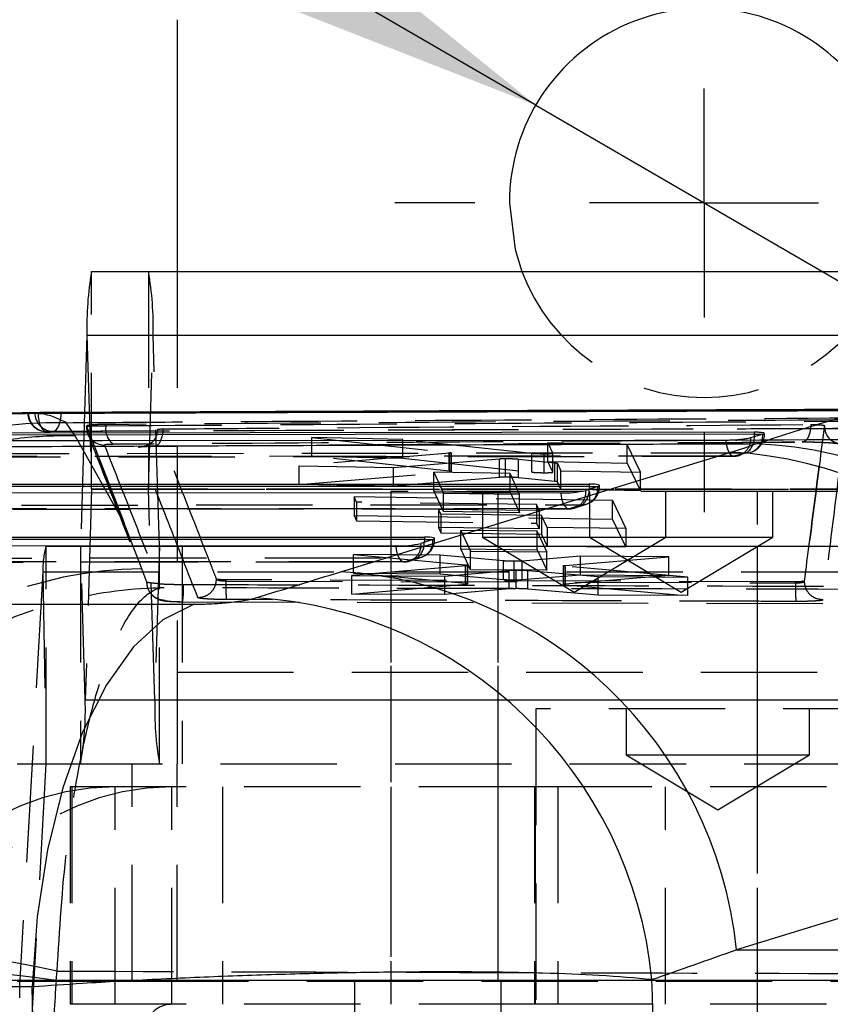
# Model space of a CAD drawing. Extents: x 81 to 742, y 47 to 575.
# Tile 9 of 21: x 341 to 359, y 124 to 145. Entities that reach past the tile are written whole.
import ezdxf

# ---------------------------------------------------------------- set-up
doc = ezdxf.new("R2010")
doc.units = 0
doc.header["$LTSCALE"] = 2
doc.linetypes.add('HIDDEN', pattern=[1.905, 1.27, -0.635])
doc.layers.get('0').update_dxf_attribs({"linetype": 'CONTINUOUS'})
doc.styles.add('SLDTEXTSTYLE0', font='TXT', dxfattribs={"width": 0.75})
doc.dimstyles.new('SLDDIMSTYLE3', dxfattribs={"dimtxt": 7, "dimasz": 6.604, "dimexe": 0, "dimexo": 0.0625, "dimgap": 1.75, "dimtad": 1, "dimdec": 3, "dimrnd": 1e-09, "dimzin": 12, "dimtxsty": 'SLDTEXTSTYLE0', "dimblk1": 'NONE', "dimsah": 1, "dimcen": 0, "dimazin": 3, "dimtfac": 1, "dimtdec": 3, "dimtmove": 0, "dimatfit": 3, "dimtolj": 1, "dimtzin": 12})

# ---------------------------------------------------------------- blocks, each defined once
blk = doc.blocks.new('_D_9')
at = {"color": 179, "linetype": 'CONTINUOUS'}
for q in [(310.675, 167.769), (359.627, 139.314)]:
    blk.add_line((352.278, 143.586), q, dxfattribs=at)
blk.add_solid([(352.278, 143.586), (347.08, 147.783), (346.058, 146.026)], dxfattribs=at)
at = {"color": 179, "linetype": 'CONTINUOUS', "char_height": 7, "attachment_point": 1, "rotation": 329.8316, "style": 'SLDTEXTSTYLE0'}
for s, insert in [('%%c', (315.18, 175.519, -50.05)), ('8,5', (324.36, 170.306, -50.05))]:
    blk.add_mtext(s, dxfattribs=dict(at, insert=insert))
blk = doc.blocks.new('_NONE')
blk = doc.blocks.new('SW_CENTERMARKSYMBOL_5')
at = {"color": 0, "linetype": 'CONTINUOUS'}
for p, q in [((0, 5), (0, 6.75)), ((0, 0), (0, 2.5)), ((-5, 0), (-6.75, 0)), ((0, 0), (-2.5, 0)), ((0, 0), (0, -2.5)), ((0, 0), (2.5, 0)), ((5, 0), (6.75, 0)), ((0, -5), (0, -6.75))]:
    blk.add_line(p, q, dxfattribs=at)

msp = doc.modelspace()

# ---------------------------------------------------------------- linework, layer by layer
at = {"color": 7, "linetype": 'CONTINUOUS'}
for p, q in [((344.452773, 145.450186), (344.452773, 139.952419)), ((342.584286, 139.952419), (364.574248, 139.952419)), ((342.482625, 138.558248), (342.431706, 136.872441)), ((342.482625, 138.558248), (364.472587, 138.558248)), ((341.88143, 136.87023), (341.066191, 136.866955)), ((341.345286, 136.867648), (341.203124, 136.860538)), ((342.736062, 136.873664), (341.88143, 136.87023)), ((359.79697, 136.9422), (356.288134, 136.928106)), ((357.046455, 136.44176), (339.712091, 136.421746)), ((356.971673, 136.323366), (357.231466, 136.396492)), ((357.046455, 136.44176), (357.046455, 136.397975)), ((357.231466, 136.396492), (357.236734, 136.397975)), ((348.025725, 133.395363), (356.538783, 136.009261)), ((337.400515, 135.30466), (353.446823, 135.311289)), ((353.446823, 135.259019), (337.400515, 135.252392)), ((353.631907, 135.256456), (353.37209, 135.1729)), ((353.446823, 135.311289), (353.446823, 135.259019)), ((352.825681, 135.116072), (336.872343, 135.109484)), ((349.226049, 133.958435), (334.560767, 133.952377)), ((335.088939, 134.147554), (349.84719, 134.153649)), ((349.84719, 134.10138), (335.088939, 134.095284)), ((350.032276, 134.098818), (349.772459, 134.015261)), ((349.84719, 134.153649), (349.84719, 134.10138)), ((331.989419, 132.685988), (344.819151, 132.685988)), ((365.176877, 127.756501), (356.663819, 125.142602)), ((356.663819, 125.142602), (365.379809, 125.142602)), ((341.284745, 124.328566), (328.455009, 124.328566))]:
    msp.add_line(p, q, dxfattribs=at)
at = {"color": 7, "linetype": 'HIDDEN'}
for p, q in [((342.584286, 135.202421), (342.584286, 139.952419)), ((343.824363, 139.952419), (343.824363, 135.202421)), ((344.452773, 139.952419), (344.452773, 131.20242)), ((342.482625, 138.558248), (342.584072, 135.199491)), ((343.824577, 135.199491), (343.926024, 138.558248)), ((343.926024, 138.558248), (365.915987, 138.558248)), ((344.06505, 133.955349), (343.926024, 138.558248)), ((341.512012, 136.869906), (341.800688, 136.869906)), ((341.921837, 136.870392), (341.921837, 136.872126)), ((342.431706, 136.872441), (342.343597, 133.955349)), ((356.288134, 136.928106), (342.736062, 136.873664)), ((342.228808, 136.366513), (342.029583, 136.650257)), ((342.46872, 136.576056), (342.46872, 136.566317)), ((342.468994, 136.565715), (342.468994, 136.574699)), ((342.896143, 136.582972), (342.896143, 136.611024)), ((358.577736, 136.581171), (358.577743, 136.581479)), ((358.577743, 136.581479), (358.577743, 136.590419)), ((343.295465, 134.453461), (342.228808, 136.366513)), ((344.028917, 136.504754), (344.003708, 136.389233)), ((347.387769, 135.918776), (347.387769, 136.325737)), ((347.387769, 136.325737), (350.39031, 136.000499)), ((349.380901, 136.281447), (347.387769, 136.325737)), ((357.236734, 136.397975), (357.270806, 136.397975)), ((357.270806, 136.397975), (357.270806, 136.416344)), ((343.749328, 136.134757), (343.61266, 136.11063)), ((352.192806, 135.977153), (349.380901, 136.281447)), ((349.380901, 135.874264), (349.380901, 136.281447)), ((354.275609, 136.176726), (352.539825, 136.213223)), ((352.539825, 135.806056), (352.539825, 136.213223)), ((352.539825, 136.213223), (352.650242, 135.977371)), ((354.275609, 135.769738), (354.275609, 136.176726)), ((354.562022, 135.571338), (354.275609, 136.176726)), ((339.363989, 135.903627), (356.605298, 135.916062)), ((350.404343, 135.981755), (347.113682, 135.707114)), ((350.39031, 135.593446), (347.387769, 135.918776)), ((347.387769, 135.918776), (349.380901, 135.874264)), ((350.39031, 135.593446), (350.39031, 136.000499)), ((350.404343, 135.574713), (350.404343, 135.981755)), ((350.442011, 135.58251), (350.442011, 135.989487)), ((352.192806, 135.570122), (352.192806, 135.977153)), ((352.463026, 135.558384), (352.463026, 135.965396)), ((352.650242, 135.570358), (352.650242, 135.977371)), ((352.650341, 135.569938), (352.650341, 135.97695)), ((347.113682, 135.300519), (347.113682, 135.707114)), ((347.113682, 135.707114), (349.176286, 135.66836)), ((349.176286, 135.66836), (351.486374, 135.863533)), ((349.176286, 135.261586), (349.176286, 135.66836)), ((349.380901, 135.874264), (352.192806, 135.570122)), ((351.486374, 135.456562), (351.486374, 135.863533)), ((351.621837, 135.460576), (351.621837, 135.867547)), ((351.905359, 135.44916), (351.905359, 135.85612)), ((351.905359, 135.85612), (352.697097, 135.774627)), ((352.539825, 135.806056), (354.275609, 135.769738)), ((352.650242, 135.570358), (352.539825, 135.806056)), ((352.697097, 135.367751), (352.697097, 135.774627)), ((352.750115, 135.357302), (352.750115, 135.764169)), ((352.750115, 135.764169), (352.826132, 135.601973)), ((354.275609, 135.769738), (354.562022, 135.164717)), ((347.113682, 135.300519), (350.404343, 135.574713)), ((351.486374, 135.456562), (349.176286, 135.261586)), ((351.718253, 135.538766), (350.052685, 135.568311)), ((350.052685, 135.161562), (350.052685, 135.568311)), ((350.052685, 135.568311), (350.261994, 135.114633)), ((350.404343, 135.574713), (350.436217, 135.579089)), ((351.718253, 135.132018), (351.718253, 135.538766)), ((351.927638, 135.089414), (351.718253, 135.538766)), ((352.826132, 135.195214), (352.826132, 135.601973)), ((352.826132, 135.601973), (354.562022, 135.571338)), ((354.562022, 135.164717), (354.562022, 135.571338)), ((349.176286, 135.261586), (347.113682, 135.300519)), ((352.697097, 135.367751), (351.905359, 135.44916)), ((352.826132, 135.195214), (352.750115, 135.357302)), ((353.639489, 135.259019), (353.671173, 135.259019)), ((353.671173, 135.259019), (353.671173, 135.280404)), ((342.584072, 135.199491), (342.445046, 130.596592)), ((342.584072, 135.199491), (364.574035, 135.199491)), ((342.584286, 135.202421), (364.574248, 135.202421)), ((343.963603, 130.596592), (343.824577, 135.199491)), ((343.824577, 135.199491), (365.243427, 135.199491)), ((353.954686, 134.9493), (348.314926, 135.031085)), ((348.314926, 135.031085), (348.314926, 134.624764)), ((348.367896, 134.915691), (348.314926, 135.031085)), ((357.117531, 135.147952), (349.117531, 135.147952)), ((349.117531, 135.147952), (349.117531, 103.947952)), ((350.052685, 135.161562), (351.718253, 135.132018)), ((350.261994, 134.708192), (350.052685, 135.161562)), ((350.261994, 134.708192), (350.261994, 135.114633)), ((350.261994, 135.114633), (351.927638, 135.089414)), ((351.117531, 135.147952), (351.117531, 134.147952)), ((351.452772, 135.147952), (351.452772, 103.947952)), ((351.718253, 135.132018), (351.927638, 134.682985)), ((351.927638, 134.682985), (351.927638, 135.089414)), ((354.562022, 135.164717), (352.826132, 135.195214)), ((353.452772, 135.147952), (353.452772, 134.147952)), ((355.117532, 134.147952), (355.117532, 135.147952)), ((359.452772, 135.147952), (357.117531, 135.147952)), ((357.117531, 103.947952), (357.117531, 135.147952)), ((357.452773, 134.147952), (357.452773, 135.147952)), ((337.243874, 134.850217), (353.290184, 134.856844)), ((348.367896, 134.915691), (348.367896, 134.509439)), ((352.29457, 134.860817), (348.367896, 134.915691)), ((352.29457, 134.860817), (352.29457, 134.454556)), ((352.352839, 134.736793), (352.29457, 134.860817)), ((353.290184, 134.856844), (353.030367, 134.773288)), ((353.129656, 134.788958), (353.389472, 134.872515)), ((353.954686, 134.54301), (353.954686, 134.9493)), ((353.954686, 134.9493), (354.24283, 134.342245)), ((337.052185, 134.762874), (353.005523, 134.769462)), ((353.030367, 134.773288), (337.077029, 134.766698)), ((348.314926, 134.624764), (353.954686, 134.54301)), ((348.314926, 134.624764), (348.367896, 134.509439)), ((350.155302, 134.76558), (352.352839, 134.736793)), ((350.155302, 134.76558), (350.155302, 134.359391)), ((350.2087, 134.650463), (350.155302, 134.76558)), ((350.2087, 134.650463), (350.2087, 134.244358)), ((352.406238, 134.623161), (350.2087, 134.650463)), ((351.927638, 134.682985), (350.261994, 134.708192)), ((352.352839, 134.736793), (352.352839, 134.330622)), ((352.406238, 134.623161), (352.406238, 134.217072)), ((352.529742, 134.360411), (352.406238, 134.623161)), ((343.671022, 133.480271), (343.295465, 134.453461)), ((348.367896, 134.509439), (352.29457, 134.454556)), ((352.29457, 134.454556), (352.352839, 134.330622)), ((354.24283, 133.936346), (353.954686, 134.54301)), ((352.352839, 134.330622), (350.155302, 134.359391)), ((350.155302, 134.359391), (350.2087, 134.244358)), ((350.2087, 134.244358), (352.406238, 134.217072)), ((352.311615, 134.282047), (350.646045, 134.299283)), ((350.646045, 133.893438), (350.646045, 134.299283)), ((350.646045, 134.299283), (350.855336, 133.846235)), ((352.311615, 133.876212), (352.311615, 134.282047)), ((352.520984, 133.833543), (352.311615, 134.282047)), ((352.406238, 134.217072), (352.529742, 133.954516)), ((352.529742, 134.360411), (352.529742, 133.954516)), ((354.24283, 134.342245), (352.529742, 134.360411)), ((354.24283, 134.342245), (354.24283, 133.936346)), ((341.588615, 133.95242), (363.578577, 133.95242)), ((341.588615, 129.20242), (341.588615, 133.95242)), ((342.343385, 133.95242), (342.343385, 129.20242)), ((342.343597, 133.955349), (364.333561, 133.955349)), ((342.445046, 130.596592), (342.343597, 133.955349)), ((344.06505, 133.955349), (343.963603, 130.596592)), ((344.06505, 133.955349), (366.055013, 133.955349)), ((344.065264, 129.20242), (344.065264, 133.95242)), ((344.563505, 133.95242), (344.563505, 129.20242)), ((349.117531, 133.95242), (349.117531, 129.20242)), ((350.039857, 134.10138), (350.07154, 134.10138)), ((350.07154, 134.10138), (350.07154, 134.122766)), ((351.117531, 134.147952), (353.117532, 134.147952)), ((351.117531, 134.147952), (353.117532, 132.946231)), ((351.452772, 133.95242), (351.452772, 129.20242)), ((352.529742, 133.954516), (354.24283, 133.936346)), ((353.117532, 134.147952), (355.117532, 134.147952)), ((353.117532, 132.946231), (355.117532, 134.147952)), ((353.452772, 134.147952), (355.452773, 132.946231)), ((355.117532, 134.147952), (357.452773, 134.147952)), ((355.452773, 132.946231), (357.452773, 134.147952)), ((357.117531, 129.20242), (357.117531, 133.95242)), ((348.301825, 133.365016), (348.301825, 133.770565)), ((348.301825, 133.770565), (350.745866, 133.546021)), ((350.190165, 133.756857), (348.301825, 133.770565)), ((351.573378, 133.632261), (350.190165, 133.756857)), ((350.190165, 133.351418), (350.190165, 133.756857)), ((350.646045, 133.893438), (352.311615, 133.876212)), ((350.855336, 133.440741), (350.646045, 133.893438)), ((350.855336, 133.440741), (350.855336, 133.846235)), ((350.855336, 133.846235), (352.520984, 133.833543)), ((353.256375, 133.735256), (351.980852, 133.629756)), ((352.311615, 133.876212), (352.520984, 133.428049)), ((352.520984, 133.428049), (352.520984, 133.833543)), ((355.180219, 133.7221), (353.256375, 133.735256)), ((353.256375, 133.329811), (353.256375, 133.735256)), ((334.740609, 133.605766), (349.405893, 133.611823)), ((349.430735, 133.615648), (334.765453, 133.609592)), ((334.932298, 133.69311), (349.690551, 133.699206)), ((350.754062, 133.5264), (348.26446, 133.311464)), ((349.690551, 133.699206), (349.430735, 133.615648)), ((349.530023, 133.631319), (349.78984, 133.714875)), ((350.745866, 133.140762), (350.745866, 133.546021)), ((350.754062, 133.121157), (350.754062, 133.5264)), ((350.79977, 133.130248), (350.79977, 133.535463)), ((351.573378, 133.22694), (351.573378, 133.632261)), ((351.808712, 133.219094), (351.808712, 133.62441)), ((351.980852, 133.224433), (351.980852, 133.629756)), ((352.874782, 133.522323), (352.874782, 133.117025)), ((352.929684, 133.511811), (352.888627, 133.516922)), ((352.919143, 133.531167), (355.180219, 133.7221)), ((352.919143, 133.125895), (352.919143, 133.531167)), ((355.180219, 133.316536), (355.180219, 133.7221)), ((341.521118, 133.395251), (341.0146, 124.478529)), ((341.521118, 133.395251), (363.51108, 133.395251)), ((341.521118, 133.395251), (341.588473, 129.20125)), ((343.678994, 133.459527), (343.671022, 133.480271)), ((348.26446, 132.906188), (348.26446, 133.311464)), ((348.26446, 133.311464), (350.294462, 133.302541)), ((350.745866, 133.140762), (348.301825, 133.365016)), ((348.301825, 133.365016), (350.190165, 133.351418)), ((350.190165, 133.351418), (351.573378, 133.22694)), ((350.294462, 133.302541), (351.696916, 133.425677)), ((350.294462, 132.89746), (350.294462, 133.302541)), ((352.520984, 133.428049), (350.855336, 133.440741)), ((351.696914, 133.020523), (351.696916, 133.425677)), ((351.854971, 133.026169), (351.854971, 133.431328)), ((351.980852, 133.224433), (353.256375, 133.329811)), ((352.107866, 133.018489), (352.107866, 133.423647)), ((352.107866, 133.423647), (353.641628, 133.288299)), ((355.180219, 133.316536), (352.919143, 133.125895)), ((352.929684, 133.106552), (352.929684, 133.511811)), ((355.600777, 133.280221), (352.929684, 133.511811)), ((353.256375, 133.329811), (355.180219, 133.316536)), ((344.077012, 133.045907), (344.026741, 133.135861)), ((345.312748, 133.23261), (345.311264, 133.233923)), ((357.94783, 133.176723), (345.521979, 133.219305)), ((345.521979, 133.192915), (345.521979, 133.219305)), ((345.521979, 133.192915), (345.521979, 133.192902)), ((345.521979, 133.192902), (357.94783, 133.152241)), ((348.26446, 132.906188), (350.754062, 133.121157)), ((350.754062, 133.121157), (350.79046, 133.125877)), ((352.929684, 133.106552), (355.600777, 132.874852)), ((353.641628, 132.883166), (353.641628, 133.288299)), ((353.641628, 133.288299), (355.600777, 133.280221)), ((355.600777, 132.874852), (355.600777, 133.280221)), ((357.94783, 133.152233), (357.94783, 133.176723)), ((358.144321, 133.186516), (358.144324, 133.186613)), ((358.144324, 133.186613), (358.144324, 133.188199)), ((350.294462, 132.89746), (348.26446, 132.906188)), ((351.696916, 133.020523), (350.294462, 132.89746)), ((353.641628, 132.883166), (352.107866, 133.018489)), ((355.600777, 132.874852), (353.641628, 132.883166)), ((344.573196, 132.741466), (358.92063, 132.698637)), ((344.452773, 131.20242), (399.452772, 131.20242)), ((344.452773, 131.20242), (344.452773, 129.202425)), ((344.452773, 131.20242), (368.362616, 131.20242)), ((342.445046, 130.596592), (364.435009, 130.596592)), ((343.963603, 130.596592), (365.953565, 130.596592)), ((360.221672, 130.400186), (352.284173, 130.400186)), ((352.284173, 130.400186), (352.284173, 109.200186)), ((354.252922, 130.400186), (354.252922, 129.400186)), ((358.252922, 129.400186), (358.252922, 130.400186)), ((354.252922, 129.400186), (356.252922, 129.400186)), ((354.252922, 129.400186), (356.252922, 128.198465)), ((356.252922, 129.400186), (358.252922, 129.400186)), ((356.252922, 128.198465), (358.252922, 129.400186)), ((340.955824, 129.20242), (341.588615, 129.20242)), ((341.588473, 129.20125), (341.081953, 120.284528)), ((341.588473, 129.20125), (363.578435, 129.20125)), ((341.588615, 129.20242), (363.578577, 129.20242)), ((343.472086, 124.45242), (343.472086, 129.20242)), ((344.452773, 129.202425), (344.448798, 129.20242)), ((344.448798, 124.45242), (344.448798, 129.20242)), ((344.452773, 124.452438), (344.452773, 129.202425)), ((351.452772, 129.20242), (351.452772, 124.45242)), ((352.265943, 128.700186), (342.117532, 128.700186)), ((342.117532, 128.700186), (342.117532, 123.950186)), ((342.150545, 128.700186), (342.150545, 123.950186)), ((343.098903, 123.950186), (343.098903, 128.700186)), ((344.337577, 123.950186), (344.337577, 128.700186)), ((345.44077, 128.700186), (345.44077, 123.950186)), ((349.117531, 128.700186), (349.117531, 123.950186)), ((352.252921, 128.700186), (352.252921, 123.950186)), ((352.265943, 128.700186), (352.265943, 123.950186)), ((352.764443, 128.700186), (352.265943, 128.700186)), ((352.764443, 128.700186), (352.764443, 123.950186)), ((362.434185, 128.700186), (352.764443, 128.700186)), ((355.110512, 123.950186), (355.110512, 128.700186)), ((357.117531, 123.950186), (357.117531, 128.700186)), ((341.809901, 124.47197), (341.830224, 124.675189)), ((338.688821, 124.477358), (360.678785, 124.477358)), ((340.955824, 124.45242), (343.472086, 124.45242)), ((341.0146, 124.478529), (363.004562, 124.478529)), ((341.081953, 120.284528), (341.0146, 124.478529)), ((343.472086, 124.45242), (364.89933, 124.45242)), ((348.325435, 124.477358), (348.325435, 119.727358)), ((351.525436, 119.727358), (351.525436, 124.477358)), ((352.265943, 123.950186), (342.117532, 123.950186)), ((352.764443, 123.950186), (352.265943, 123.950186)), ((362.434185, 123.950186), (352.764443, 123.950186))]:
    msp.add_line(p, q, dxfattribs=at)
at = {"color": 8, "linetype": 'CONTINUOUS'}
for p, q in [((341.800688, 136.869906), (341.921837, 136.869906)), ((341.921796, 136.857748), (341.921837, 136.869906)), ((341.921837, 136.869906), (341.921837, 136.870392)), ((357.046455, 136.397975), (357.236734, 136.397975)), ((353.446823, 135.259019), (353.444659, 135.196237)), ((353.446823, 135.259019), (353.639489, 135.259019)), ((349.84719, 134.10138), (349.845026, 134.038598)), ((349.84719, 134.10138), (350.039857, 134.10138))]:
    msp.add_line(p, q, dxfattribs=at)
at = {"color": 7, "linetype": 'CONTINUOUS', "flags": 128}
for points in [[(351.702772, 141.450187), (351.82627, 140.433095), (351.975438, 139.952419)], [(357.046455, 136.397975), (348.337327, 136.389483), (339.712091, 136.379966)], [(339.183476, 136.258753), (339.90692, 136.259334), (342.811725, 136.261588), (354.430929, 136.269607), (356.425008, 136.270843)], [(344.819151, 132.685988), (344.139811, 132.344704), (343.496155, 131.753243), (342.906678, 130.928596), (342.388317, 129.894459), (341.955962, 128.68054), (341.622036, 127.321718), (341.396133, 125.857033), (341.284745, 124.328566)]]:
    msp.add_lwpolyline(points, dxfattribs=at)
at = {"color": 7, "linetype": 'HIDDEN', "flags": 128}
for points in [[(341.416547, 136.856118), (341.420908, 136.7772), (341.432054, 136.701584), (341.449559, 136.632167), (341.472753, 136.571607), (341.500745, 136.522224), (341.532465, 136.485908), (341.566699, 136.464052), (341.602136, 136.45749)], [(341.743037, 136.463922), (341.778228, 136.47227), (341.811976, 136.495747), (341.842994, 136.533458), (341.870105, 136.583967), (341.892276, 136.645354), (341.908662, 136.715284), (341.918644, 136.791095), (341.921796, 136.857748)], [(342.468994, 136.574699), (343.131476, 134.876207), (343.295465, 134.453461)], [(343.671022, 133.480271), (342.883764, 135.506483), (342.468994, 136.565713)], [(344.141016, 136.514267), (344.135393, 136.435969), (344.123042, 136.361813), (344.104434, 136.294641), (344.080283, 136.237023), (344.051516, 136.191169), (344.019233, 136.158835), (343.984671, 136.141261), (343.949154, 136.139117)], [(356.425008, 136.270843), (356.43318, 136.193912), (356.447863, 136.121958), (356.468503, 136.057708), (356.494316, 136.0036), (356.524324, 135.961682), (356.55739, 135.933543), (356.592261, 135.920251), (356.627614, 135.922311)], [(356.627614, 135.922311), (355.901381, 135.921758), (352.99645, 135.919493), (341.376676, 135.909403), (339.385309, 135.907484)], [(339.550876, 135.976449), (340.277113, 135.977307), (343.182067, 135.980656), (354.801828, 135.992737), (356.886142, 135.994708)], [(356.627614, 135.922311), (356.698344, 135.930218), (356.717657, 135.935161)], [(356.886142, 135.994708), (356.956937, 136.002632), (356.971088, 136.006134)], [(352.825681, 135.116072), (352.834272, 135.039309), (352.849357, 134.967716), (352.870368, 134.904012), (352.896503, 134.850614), (352.926772, 134.809552), (352.960024, 134.782383), (352.994999, 134.77014), (353.030367, 134.773288)], [(349.226049, 133.958435), (349.234639, 133.881671), (349.249725, 133.810078), (349.270735, 133.746373), (349.29687, 133.692975), (349.32714, 133.651912), (349.360392, 133.624744), (349.395367, 133.6125), (349.430735, 133.615648)], [(343.789716, 133.171025), (343.769757, 133.223082), (343.678994, 133.459527)]]:
    msp.add_lwpolyline(points, dxfattribs=at)
at = {"color": 7, "linetype": 'CONTINUOUS'}
for centre, radius, start, end in [((355.952773, 141.450186), 4.25, 339.3648679, 180), ((349.387632, 138.755535), 6.907825, 170.0222945, 181.6365882), ((356.714834, 126.931962), 9.260968, 6.2040197, 87.7120123), ((355.994347, 126.792314), 9.233012, 5.9942194, 86.6195199), ((353.554694, 135.497394), 0.253008, 287.7689235, 289.5816336), ((352.862763, 137.414861), 2.299088, 269.0758462, 282.7991777), ((349.263134, 136.257243), 2.299107, 269.0757655, 282.799025), ((349.952737, 134.346664), 0.260296, 287.7924839, 289.5539796), ((347.481286, 124.178414), 9.233015, 5.99423, 86.6195091), ((345.613408, 123.600865), 9.241387, 5.5135488, 86.5609636)]:
    msp.add_arc(centre, radius, start, end, dxfattribs=at)
at = {"color": 7, "linetype": 'HIDDEN'}
for centre, radius, start, end in [((337.020935, 138.755529), 6.907906, 358.3634805, 9.9776368), ((355.952773, 141.450186), 4.25, 200.6351321, 339.3648679), ((341.598082, 136.86344), 0.406, 180, 270.223869), ((341.605062, 136.859419), 0.40194, 179.8404964, 269.582829), ((341.746482, 136.865111), 0.401204, 179.6376661, 269.5080195), ((341.842571, 127.484887), 9.167278, 88.8310892, 174.6773208), ((342.873583, 136.565238), 0.404589, 179.9324422, 268.6622777), ((343.292761, 136.511989), 0.40292, 169.853083, 235.9830017), ((356.597409, 136.291052), 0.375657, 288.6689992, 4.9347), ((356.632674, 136.328969), 0.419495, 307.1729143, 9.4680366), ((356.855881, 136.364998), 0.376903, 287.7983215, 4.7932203), ((356.864805, 136.397975), 0.406, 285.1757564, 0), ((356.604989, 136.325215), 0.406, 270.0425028, 286.1114505), ((353.274198, 135.21643), 0.359941, 272.5454992, 6.3845755), ((353.265173, 135.259019), 0.406, 287.8277487, 0), ((342.598696, 135.199895), 0.014629, 170.0560243, 181.5812129), ((343.809953, 135.199895), 0.014629, 358.4187871, 9.9439757), ((353.01438, 135.132875), 0.359942, 272.545693, 6.3843817), ((353.046677, 135.172527), 0.398687, 307.6452923, 3.4093359), ((353.005356, 135.175462), 0.406, 270.0236641, 287.8277487), ((343.335795, 133.45809), 1.815765, 164.2021893, 181.983262), ((342.329155, 133.954924), 0.014448, 350.0205315, 1.6865439), ((344.079642, 133.954944), 0.014597, 178.4092317, 189.9561808), ((349.414745, 133.975239), 0.359946, 272.5459964, 6.3839017), ((349.674564, 134.058795), 0.359944, 272.5457185, 6.3840477), ((349.447047, 134.014888), 0.398685, 307.6451639, 3.4094644), ((349.665541, 134.10138), 0.406, 287.8277487, 0), ((349.405724, 134.017823), 0.406, 270.0236641, 287.8277487), ((343.801932, 124.307422), 9.15293, 90.7695898, 174.7646368), ((342.32167, 133.025699), 2.269396, 352.8050277, 2.3352499), ((361.399115, 133.048783), 3.452835, 178.2831098, 185.013706), ((335.539602, 130.399336), 6.908261, 350.0226613, 1.6362269), ((350.868723, 130.399312), 6.907937, 178.3635, 189.9776118), ((341.592293, 129.201381), 0.003822, 164.2334209, 181.9659228), ((343.106945, 123.358201), 5.341991, 90.0862535, 180.0859664), ((344.345615, 123.358206), 5.341987, 90.086205, 180.0860149), ((336.93305, 102.206344), 22.996333, 77.7044468, 94.528355), ((338.42553, 100.552641), 24.157571, 81.9466173, 98.0533827), ((341.010874, 124.478391), 0.003729, 343.9155001, 2.1150532), ((344.338477, 123.351087), 0.5991, 90.0860558, 180.0861132)]:
    msp.add_arc(centre, radius, start, end, dxfattribs=at)
at = {"color": 7, "linetype": 'CONTINUOUS'}
for centre, major_axis, ratio, start_param, end_param in [((333.673725, 136.011131), (25.607478, 1.617189), 0.123000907, 5.808319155, 5.858128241), ((353.265173, 135.255157), (0.405988, 0.025636), 0.122995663, 5.877732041, 7.382345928), ((349.665541, 134.097518), (0.405988, 0.025636), 0.122995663, 5.877732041, 7.382345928), ((274.937228, 127.999114), (213.722489, 60.108598), 0.069467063, 5.032572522, 5.041806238), ((275.499949, 118.950186), (215.91871, 68.473906), 0.087804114, 5.060528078, 5.069761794), ((319.596168, 118.950186), (0, 71.05), 0.497161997, 4.634356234, 4.790421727), ((319.596168, 118.950186), (0, 71.05), 0.306136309, 4.636617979, 4.788159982)]:
    msp.add_ellipse(centre, major_axis=major_axis, ratio=ratio, start_param=start_param, end_param=end_param, dxfattribs=at)
at = {"color": 7, "linetype": 'HIDDEN'}
msp.add_ellipse((402.787316, 118.950186), major_axis=(0, 71.05), ratio=0.860836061, start_param=1.49300101, end_param=1.51360137, dxfattribs=at)
at = {"color": 7, "linetype": 'CONTINUOUS'}
for points, knots in [([(341.06901, 136.859331), (340.777715, 136.853443), (340.096466, 136.839673), (339.111289, 136.695879), (338.047207, 136.464188), (336.933476, 136.118458), (336.000604, 135.77059), (335.43434, 135.497961), (335.25474, 135.411492)], [0, 0, 0, 0, 0.116522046, 0.272509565, 0.445253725, 0.644873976, 0.887365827, 1, 1, 1, 1]), ([(341.203124, 136.860538), (341.198398, 136.860126), (341.185822, 136.859028), (341.203974, 136.857447), (341.267104, 136.856233), (341.346767, 136.855913), (341.401586, 136.856074), (341.416547, 136.856118)], [0, 0, 0, 0, 0.151363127, 0.402777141, 0.654213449, 0.905628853, 1, 1, 1, 1]), ([(341.512012, 136.869906), (341.476826, 136.869591), (341.406455, 136.868961), (341.361213, 136.868147), (341.347521, 136.867718), (341.345286, 136.867648)], [0, 0, 0, 0, 0.455591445, 0.911160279, 1, 1, 1, 1]), ([(341.416547, 136.856118), (341.657327, 136.857022), (342.866441, 136.861563), (347.948915, 136.88018), (353.579904, 136.899163), (358.242564, 136.913588), (359.031869, 136.91603)], [0, 0, 0, 0, 0.0410064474, 0.2059203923, 0.8655764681, 1, 1, 1, 1]), ([(341.921837, 136.872126), (341.878985, 136.871938), (341.793281, 136.871563), (341.653453, 136.870867), (341.560981, 136.870289), (341.517506, 136.869949), (341.512012, 136.869906)], [0, 0, 0, 0, 0.3179926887, 0.6359889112, 0.9539946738, 1, 1, 1, 1]), ([(359.523863, 136.939943), (356.590198, 136.929496), (350.722868, 136.908603), (344.855514, 136.884285), (341.921837, 136.872126)], [0, 0, 0, 0, 0.499999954, 1, 1, 1, 1]), ([(359.523863, 136.935484), (356.421247, 136.924761), (352.922652, 136.91267), (347.055324, 136.890577), (344.29059, 136.879444), (341.921837, 136.869906)], [0, 0, 0, 0, 0.5287946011, 0.5962831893, 1, 1, 1, 1]), ([(356.425008, 136.270843), (356.465337, 136.271384), (356.548345, 136.272496), (356.685734, 136.281094), (356.81446, 136.294052), (356.914341, 136.30897), (356.954289, 136.319001), (356.971673, 136.323366)], [0, 0, 0, 0, 0.200400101, 0.412476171, 0.624550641, 0.836617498, 1, 1, 1, 1]), ([(357.256541, 136.426739), (357.240104, 136.430234), (357.207334, 136.437201), (357.124741, 136.441321), (357.065811, 136.441651), (357.046455, 136.44176)], [0, 0, 0, 0, 0.403302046, 0.804010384, 1, 1, 1, 1]), ([(357.236734, 136.397975), (357.254045, 136.40345), (357.275098, 136.410108), (357.268103, 136.415403), (357.26686, 136.416344)], [0, 0, 0, 0, 0.822231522, 1, 1, 1, 1]), ([(357.084553, 136.185547), (356.2297, 136.182467), (352.376107, 136.168582), (346.136085, 136.14488), (340.74529, 136.122432), (338.358496, 136.112493)], [0, 0, 0, 0, 0.137079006, 0.617938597, 1, 1, 1, 1]), ([(344.819151, 132.685988), (344.855633, 132.686192), (344.993302, 132.68696), (345.257993, 132.6978), (345.556621, 132.722181), (345.832228, 132.755343), (346.03699, 132.789848), (346.132036, 132.815839), (346.167766, 132.82561)], [0, 0, 0, 0, 0.076040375, 0.286949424, 0.497805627, 0.64042013, 0.864826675, 1, 1, 1, 1]), ([(354.812039, 124.488788), (354.451054, 124.521834), (353.787306, 124.582596), (352.453145, 124.634153), (350.894274, 124.661554), (349.156862, 124.656425), (347.339943, 124.622027), (345.665148, 124.569958), (343.995985, 124.497153), (342.520293, 124.415494), (341.648783, 124.354178), (341.284745, 124.328566)], [0, 0, 0, 0, 0.133081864, 0.244698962, 0.356315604, 0.498668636, 0.604807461, 0.710946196, 0.817319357, 0.923692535, 1, 1, 1, 1])]:
    msp.add_open_spline(points, degree=3, knots=knots, dxfattribs=at)
at = {"color": 8, "linetype": 'CONTINUOUS'}
for points, knots in [([(341.06629, 136.843121), (340.941771, 136.84711), (340.564081, 136.85921), (339.732728, 136.664792), (338.93075, 136.34742), (338.529762, 136.188734)], [0, 0, 0, 0, 0.197379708, 0.598691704, 1, 1, 1, 1]), ([(357.084553, 136.185547), (357.590107, 136.35081), (358.610318, 136.68431), (359.520715, 136.915766), (359.711479, 136.918293), (359.790971, 136.919346)], [0, 0, 0, 0, 0.364261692, 0.735082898, 1, 1, 1, 1])]:
    msp.add_open_spline(points, degree=3, knots=knots, dxfattribs=at)
at = {"color": 7, "linetype": 'HIDDEN'}
for points, knots in [([(342.029583, 136.650257), (341.858297, 136.737317), (341.601553, 136.867814), (341.199962, 136.849287), (341.06629, 136.843121)], [0, 0, 0, 0, 0.667143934, 1, 1, 1, 1]), ([(342.029583, 136.650257), (342.848813, 136.655774), (346.376817, 136.679532), (352.399173, 136.717395), (357.603033, 136.746719), (360.097174, 136.760773)], [0, 0, 0, 0, 0.136055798, 0.58592296, 1, 1, 1, 1]), ([(341.743037, 136.463922), (341.985137, 136.464916), (343.195644, 136.469887), (348.279705, 136.49029), (353.905218, 136.511062), (358.562285, 136.526864), (359.345818, 136.529522)], [0, 0, 0, 0, 0.041259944, 0.206300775, 0.866463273, 1, 1, 1, 1]), ([(342.896143, 136.611024), (342.822162, 136.609882), (342.674204, 136.607599), (342.527577, 136.596604), (342.470574, 136.584679), (342.469327, 136.5768), (342.468994, 136.574699)], [0, 0, 0, 0, 0.297196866, 0.594374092, 0.891796, 1, 1, 1, 1]), ([(342.468994, 136.565715), (342.475238, 136.568403), (342.487723, 136.573779), (342.615162, 136.579707), (342.765518, 136.582167), (342.8686, 136.582976), (342.896125, 136.582976), (342.896143, 136.582976)], [0, 0, 0, 0, 0.297769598, 0.595397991, 0.892838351, 0.999927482, 1, 1, 1, 1]), ([(359.016612, 136.710277), (356.329876, 136.694854), (350.956406, 136.664009), (345.582896, 136.628686), (342.896141, 136.611024)], [0, 0, 0, 0, 0.500000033, 1, 1, 1, 1]), ([(342.896141, 136.582972), (345.582895, 136.601026), (350.956404, 136.637134), (356.329875, 136.668668), (359.016612, 136.684434)], [0, 0, 0, 0, 0.4999999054, 1, 1, 1, 1]), ([(344.141016, 136.514267), (344.383099, 136.516015), (345.593511, 136.524756), (350.307623, 136.558118), (354.779637, 136.586609), (358.283325, 136.60893)], [0, 0, 0, 0, 0.051352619, 0.256763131, 1, 1, 1, 1]), ([(358.283325, 136.60893), (358.281126, 136.572779), (358.276177, 136.491416), (358.248039, 136.378108), (358.202955, 136.285623), (358.154581, 136.240884), (358.117417, 136.229572), (358.10021, 136.230962), (358.094235, 136.231445)], [0, 0, 0, 0, 0.171800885, 0.386657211, 0.601511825, 0.816366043, 0.936234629, 1, 1, 1, 1]), ([(358.577743, 136.590419), (358.506631, 136.026253), (358.364407, 134.897922), (358.217684, 133.758107), (358.144323, 133.188199)], [0, 0, 0, 0, 0.500000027, 1, 1, 1, 1]), ([(358.144324, 133.186613), (358.21762, 133.754663), (358.36434, 134.891757), (358.506563, 136.017705), (358.577736, 136.581171)], [0, 0, 0, 0, 0.499563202, 1, 1, 1, 1]), ([(358.283325, 136.60893), (358.302953, 136.608899), (358.345179, 136.608833), (358.414963, 136.606915), (358.480697, 136.603703), (358.535368, 136.599555), (358.555507, 136.596475), (358.56565, 136.594923)], [0, 0, 0, 0, 0.182243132, 0.39207404, 0.593518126, 0.795276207, 1, 1, 1, 1]), ([(358.577743, 136.581479), (358.5761, 136.58537), (358.574233, 136.589793), (358.566573, 136.594372), (358.56565, 136.594923)], [0, 0, 0, 0, 0.8795474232, 1, 1, 1, 1]), ([(358.56565, 136.594923), (358.566047, 136.594845), (358.573832, 136.593309), (358.575835, 136.591826), (358.577735, 136.590419)], [0, 0, 0, 0, 0.050969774, 1, 1, 1, 1]), ([(358.577736, 136.581171), (358.583669, 136.52891), (358.595536, 136.424387), (358.686681, 136.291807), (358.817272, 136.197653), (358.921679, 136.183288), (358.973883, 136.176106)], [0, 0, 0, 0, 0.2499997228, 0.499999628, 0.7499995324, 1, 1, 1, 1]), ([(332.90409, 128.056372), (332.975846, 128.564485), (333.11936, 129.580713), (333.652043, 131.034165), (334.407567, 132.379795), (335.379159, 133.582498), (336.541113, 134.602051), (337.855126, 135.417212), (339.289059, 135.996369), (340.712467, 136.311857), (341.702796, 136.375826), (342.1784, 136.367405), (342.228808, 136.366513)], [0, 0, 0, 0, 0.112007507, 0.224014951, 0.336022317, 0.448029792, 0.560039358, 0.672049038, 0.784062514, 0.89607608, 0.988985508, 1, 1, 1, 1]), ([(359.218207, 136.519743), (358.97611, 136.518969), (357.765625, 136.515097), (352.681587, 136.498464), (347.051654, 136.478602), (342.390106, 136.460543), (341.602136, 136.45749)], [0, 0, 0, 0, 0.041228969, 0.206145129, 0.865809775, 1, 1, 1, 1]), ([(341.602136, 136.45749), (341.632566, 136.4592), (341.679531, 136.461841), (341.726501, 136.46338), (341.743037, 136.463922)], [0, 0, 0, 0, 0.647929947, 1, 1, 1, 1]), ([(342.496522, 136.417029), (342.566248, 136.239875), (343.009865, 135.11277), (343.445588, 133.978635), (343.812826, 133.022758)], [0, 0, 0, 0, 0.15717625, 1, 1, 1, 1]), ([(344.00563, 136.389112), (343.986821, 136.345046), (343.952914, 136.265606), (343.867099, 136.18928), (343.795955, 136.15011), (343.750715, 136.134654), (343.729186, 136.129514), (343.720908, 136.128121), (343.725434, 136.128921), (343.753946, 136.131733), (343.822088, 136.135629), (343.907353, 136.137755), (343.970787, 136.138144), (343.984841, 136.138231)], [0, 0, 0, 0, 0.152145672, 0.274275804, 0.363410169, 0.421640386, 0.464720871, 0.508895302, 0.567084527, 0.653500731, 0.775994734, 0.950369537, 1, 1, 1, 1]), ([(344.028917, 136.504754), (344.030472, 136.506184), (344.033694, 136.509146), (344.06699, 136.512395), (344.106978, 136.51391), (344.134014, 136.514193), (344.141016, 136.514267)], [0, 0, 0, 0, 0.288096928, 0.596798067, 0.895581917, 1, 1, 1, 1]), ([(345.311264, 133.233923), (345.306743, 133.245548), (345.273924, 133.329934), (345.127819, 133.705315), (344.70659, 134.785112), (344.31057, 135.790041), (344.028917, 136.504754)], [0, 0, 0, 0, 0.010643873, 0.077263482, 0.343742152, 1, 1, 1, 1]), ([(358.107177, 136.230396), (358.124431, 136.23051), (358.204071, 136.231036), (358.366909, 136.22847), (358.57724, 136.220934), (358.742534, 136.210718), (358.83428, 136.201642), (358.866793, 136.197172), (358.874677, 136.195324), (358.857813, 136.199155), (358.827698, 136.208147), (358.761169, 136.238738), (358.688174, 136.288295), (358.660114, 136.341423), (358.653326, 136.354275)], [0, 0, 0, 0, 0.04363925, 0.201429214, 0.359810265, 0.5173495, 0.634707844, 0.697999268, 0.744820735, 0.77086475, 0.801432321, 0.860350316, 0.966219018, 1, 1, 1, 1]), ([(343.067352, 136.17802), (343.05431, 136.177889), (343.005072, 136.177392), (342.933633, 136.17469), (342.872996, 136.168842), (342.867091, 136.163454), (342.864138, 136.160759)], [0, 0, 0, 0, 0.107209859, 0.404751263, 0.702318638, 1, 1, 1, 1]), ([(342.864138, 136.160759), (343.089719, 135.588194), (343.50554, 134.532765), (343.947296, 133.400661), (344.16447, 132.841929), (344.193247, 132.767895)], [0, 0, 0, 0, 0.507062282, 0.93468414, 1, 1, 1, 1]), ([(359.188151, 136.279315), (356.501307, 136.263573), (351.127749, 136.232089), (345.754108, 136.196043), (343.067352, 136.17802)], [0, 0, 0, 0, 0.500012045, 1, 1, 1, 1]), ([(343.61266, 136.11063), (343.612919, 136.112225), (343.613914, 136.118341), (343.658251, 136.127663), (343.773669, 136.136352), (343.890552, 136.138194), (343.949154, 136.139117)], [0, 0, 0, 0, 0.105060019, 0.402923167, 0.700637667, 1, 1, 1, 1]), ([(344.902955, 132.831489), (344.688825, 133.378765), (344.260566, 134.473317), (343.828629, 135.564859), (343.61266, 136.11063)], [0, 0, 0, 0, 0.500000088, 1, 1, 1, 1]), ([(343.949154, 136.139117), (346.306608, 136.155418), (351.021669, 136.188021), (355.736662, 136.21697), (358.094235, 136.231445)], [0, 0, 0, 0, 0.499983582, 1, 1, 1, 1]), ([(343.962625, 136.137778), (345.200194, 136.146593), (349.914852, 136.180175), (354.629491, 136.207739), (358.106566, 136.228068)], [0, 0, 0, 0, 0.262493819, 1, 1, 1, 1]), ([(358.094235, 136.231445), (358.101037, 136.231475), (358.169698, 136.231777), (358.31304, 136.230441), (358.521173, 136.224186), (358.711293, 136.214236), (358.861044, 136.201775), (358.957088, 136.188408), (358.968453, 136.180083), (358.973883, 136.176106)], [0, 0, 0, 0, 0.018270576, 0.184451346, 0.350722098, 0.517003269, 0.681385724, 0.847793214, 1, 1, 1, 1]), ([(358.973883, 136.176106), (358.903913, 135.612597), (358.764096, 134.486566), (358.620085, 133.349422), (358.548142, 132.781348)], [0, 0, 0, 0, 0.500438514, 1, 1, 1, 1]), ([(350.39031, 136.000499), (350.405399, 135.998585), (350.435579, 135.994757), (350.446327, 135.98892), (350.432974, 135.984517), (350.411836, 135.982478), (350.404343, 135.981755)], [0, 0, 0, 0, 0.281750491, 0.563532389, 0.845277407, 1, 1, 1, 1]), ([(352.463026, 135.965396), (352.434831, 135.9657), (352.378443, 135.966307), (352.294063, 135.969552), (352.231395, 135.9734), (352.202932, 135.976168), (352.192806, 135.977153)], [0, 0, 0, 0, 0.281258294, 0.562488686, 0.844362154, 1, 1, 1, 1]), ([(352.650242, 135.977371), (352.648229, 135.975585), (352.644204, 135.972013), (352.602178, 135.968029), (352.540605, 135.965555), (352.48832, 135.965448), (352.463026, 135.965396)], [0, 0, 0, 0, 0.254384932, 0.508762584, 0.762358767, 1, 1, 1, 1]), ([(356.886142, 135.994708), (356.834923, 135.980682), (356.748721, 135.957075), (356.662574, 135.932346), (356.627614, 135.922311)], [0, 0, 0, 0, 0.594172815, 1, 1, 1, 1]), ([(351.486374, 135.863533), (351.50363, 135.864653), (351.539148, 135.866958), (351.593759, 135.867347), (351.621837, 135.867547)], [0, 0, 0, 0, 0.485853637, 1, 1, 1, 1]), ([(351.621837, 135.867547), (351.649944, 135.867365), (351.706156, 135.867001), (351.792366, 135.864062), (351.860707, 135.860236), (351.892623, 135.857294), (351.905359, 135.85612)], [0, 0, 0, 0, 0.272694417, 0.545367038, 0.818572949, 1, 1, 1, 1]), ([(352.697097, 135.774627), (352.712727, 135.772766), (352.741883, 135.769295), (352.747507, 135.765793), (352.750115, 135.764169)], [0, 0, 0, 0, 0.536083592, 1, 1, 1, 1]), ([(350.438679, 135.58251), (350.439551, 135.583156), (350.442821, 135.585577), (350.423552, 135.589483), (350.399088, 135.592399), (350.39031, 135.593446)], [0, 0, 0, 0, 0.1890582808, 0.7089926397, 1, 1, 1, 1]), ([(351.621837, 135.460576), (351.59529, 135.460397), (351.540616, 135.460029), (351.5048, 135.45774), (351.486374, 135.456562)], [0, 0, 0, 0, 0.485553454, 1, 1, 1, 1]), ([(351.905359, 135.44916), (351.885269, 135.450922), (351.845086, 135.454448), (351.762901, 135.458282), (351.685494, 135.460308), (351.639746, 135.460501), (351.621837, 135.460576)], [0, 0, 0, 0, 0.274848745, 0.549725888, 0.823730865, 1, 1, 1, 1]), ([(352.192806, 135.570122), (352.212297, 135.568349), (352.251282, 135.564804), (352.332102, 135.560876), (352.405456, 135.558833), (352.448181, 135.558499), (352.463026, 135.558384)], [0, 0, 0, 0, 0.283439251, 0.56693582, 0.849536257, 1, 1, 1, 1]), ([(352.463026, 135.558384), (352.489837, 135.55845), (352.543457, 135.558584), (352.604804, 135.561193), (352.644749, 135.565171), (352.648434, 135.568651), (352.650242, 135.570358)], [0, 0, 0, 0, 0.252108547, 0.504201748, 0.756749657, 1, 1, 1, 1]), ([(352.750115, 135.357302), (352.746745, 135.359187), (352.740459, 135.362703), (352.710837, 135.366152), (352.697097, 135.367751)], [0, 0, 0, 0, 0.5361695, 1, 1, 1, 1]), ([(350.745866, 133.546021), (350.761287, 133.544326), (350.792128, 133.540938), (350.804111, 133.535227), (350.79103, 133.530171), (350.765257, 133.527542), (350.754062, 133.5264)], [0, 0, 0, 0, 0.265325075, 0.530656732, 0.796123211, 1, 1, 1, 1]), ([(351.808712, 133.62441), (351.786797, 133.624504), (351.735741, 133.624722), (351.657528, 133.626935), (351.602646, 133.629868), (351.578443, 133.631847), (351.573378, 133.632261)], [0, 0, 0, 0, 0.249257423, 0.580705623, 0.91225747, 1, 1, 1, 1]), ([(351.980852, 133.629756), (351.961668, 133.628508), (351.923299, 133.626011), (351.858737, 133.62461), (351.819537, 133.624453), (351.808712, 133.62441)], [0, 0, 0, 0, 0.41990318, 0.839810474, 1, 1, 1, 1]), ([(352.875051, 133.522323), (352.874962, 133.522358), (352.870156, 133.524235), (352.8845, 133.527453), (352.908722, 133.53005), (352.919143, 133.531167)], [0, 0, 0, 0, 0.010641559, 0.574328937, 1, 1, 1, 1]), ([(351.696914, 133.425677), (351.715709, 133.426969), (351.753299, 133.429553), (351.813511, 133.430981), (351.848231, 133.431272), (351.854971, 133.431328)], [0, 0, 0, 0, 0.446254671, 0.892500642, 1, 1, 1, 1]), ([(351.854971, 133.431328), (351.883994, 133.431313), (351.942037, 133.431283), (352.026405, 133.428862), (352.079839, 133.425971), (352.103193, 133.424034), (352.107866, 133.423647)], [0, 0, 0, 0, 0.307503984, 0.614989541, 0.922960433, 1, 1, 1, 1]), ([(344.193247, 132.767895), (344.165289, 132.769727), (344.090481, 132.774629), (343.976545, 132.822372), (343.872687, 132.914933), (343.803266, 133.035747), (343.794211, 133.126141), (343.789716, 133.171025)], [0, 0, 0, 0, 0.132793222, 0.355321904, 0.571207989, 0.787092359, 1, 1, 1, 1]), ([(344.026741, 133.135861), (343.98085, 133.139411), (343.877262, 133.147426), (343.803816, 133.159247), (343.793276, 133.168051), (343.789716, 133.171025)], [0, 0, 0, 0, 0.344997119, 0.778737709, 1, 1, 1, 1]), ([(344.026741, 133.135861), (344.078388, 133.132698), (344.197267, 133.125419), (344.397925, 133.119589), (344.537007, 133.118557), (344.589182, 133.118169)], [0, 0, 0, 0, 0.324329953, 0.746533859, 1, 1, 1, 1]), ([(344.589182, 133.118169), (344.859689, 133.117353), (346.212228, 133.113273), (350.994779, 133.09917), (355.506887, 133.087149), (358.936945, 133.078012)], [0, 0, 0, 0, 0.056561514, 0.282807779, 1, 1, 1, 1]), ([(344.902955, 132.831489), (344.956313, 132.837382), (345.063028, 132.849169), (345.197985, 132.942743), (345.292037, 133.076122), (345.30489, 133.181607), (345.311264, 133.233923)], [0, 0, 0, 0, 0.251005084, 0.502011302, 0.753018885, 1, 1, 1, 1]), ([(345.312748, 133.23261), (345.317355, 133.228277), (345.326398, 133.219772), (345.36434, 133.208094), (345.417774, 133.198865), (345.474404, 133.193996), (345.509773, 133.193193), (345.521979, 133.192915)], [0, 0, 0, 0, 0.215328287, 0.422665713, 0.651461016, 0.879706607, 1, 1, 1, 1]), ([(345.521979, 133.219305), (345.498762, 133.219557), (345.452324, 133.22006), (345.389739, 133.222707), (345.341862, 133.226417), (345.319064, 133.229956), (345.314068, 133.232056), (345.312748, 133.23261)], [0, 0, 0, 0, 0.22976624, 0.459546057, 0.689001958, 0.917842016, 1, 1, 1, 1]), ([(345.531971, 132.787826), (345.531476, 132.789553), (345.529491, 132.796476), (345.5264, 132.839474), (345.523509, 132.934341), (345.521857, 133.055963), (345.521939, 133.147256), (345.521979, 133.192902)], [0, 0, 0, 0, 0.081522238, 0.326943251, 0.551298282, 0.775649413, 1, 1, 1, 1]), ([(350.797512, 133.130248), (350.798212, 133.130598), (350.80251, 133.132753), (350.785087, 133.136543), (350.757757, 133.139483), (350.745866, 133.140762)], [0, 0, 0, 0, 0.098947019, 0.607980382, 1, 1, 1, 1]), ([(351.573378, 133.22694), (351.588588, 133.225797), (351.624083, 133.22313), (351.698226, 133.220259), (351.764749, 133.219146), (351.801206, 133.219103), (351.808712, 133.219094)], [0, 0, 0, 0, 0.249226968, 0.581609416, 0.913860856, 1, 1, 1, 1]), ([(351.808712, 133.219094), (351.836926, 133.219317), (351.893354, 133.219764), (351.949513, 133.222108), (351.97404, 133.223928), (351.980852, 133.224433)], [0, 0, 0, 0, 0.419358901, 0.838720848, 1, 1, 1, 1]), ([(352.875518, 133.115819), (352.880219, 133.113955), (352.88848, 133.110681), (352.917277, 133.107795), (352.929684, 133.106552)], [0, 0, 0, 0, 0.569169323, 1, 1, 1, 1]), ([(352.919143, 133.125895), (352.904636, 133.124394), (352.878873, 133.12173), (352.877775, 133.118455), (352.877295, 133.117025)], [0, 0, 0, 0, 0.5631338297, 1, 1, 1, 1]), ([(358.144324, 133.188199), (358.141839, 133.186795), (358.136868, 133.183986), (358.101091, 133.180414), (358.048836, 133.177856), (357.994241, 133.176745), (357.959613, 133.176729), (357.94783, 133.176723)], [0, 0, 0, 0, 0.221125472, 0.442246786, 0.66365164, 0.885559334, 1, 1, 1, 1]), ([(357.94783, 133.152233), (357.970788, 133.152472), (358.016734, 133.152951), (358.076652, 133.159002), (358.120755, 133.168232), (358.141449, 133.178064), (358.143598, 133.184387), (358.144321, 133.186516)], [0, 0, 0, 0, 0.221123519, 0.442540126, 0.664496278, 0.887029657, 1, 1, 1, 1]), ([(358.548142, 132.781348), (358.495181, 132.787702), (358.389256, 132.800409), (358.255885, 132.894216), (358.162595, 133.027824), (358.150412, 133.133619), (358.144321, 133.186516)], [0, 0, 0, 0, 0.249998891, 0.499999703, 0.750000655, 1, 1, 1, 1]), ([(335.117434, 125.130891), (335.332644, 126.022216), (335.762244, 127.801472), (337.13646, 129.784659), (338.592325, 131.142589), (340.097709, 132.11752), (341.933536, 132.834813), (343.346177, 133.033077), (344.070755, 133.045797), (344.077012, 133.045907)], [0, 0, 0, 0, 0.206446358, 0.412106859, 0.538496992, 0.664911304, 0.827375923, 0.998509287, 1, 1, 1, 1]), ([(341.830224, 124.675189), (341.886817, 125.577287), (341.999788, 127.378052), (342.347281, 129.430951), (342.712626, 130.862926), (343.088798, 131.914519), (343.545723, 132.725393), (343.896199, 132.995779), (344.075464, 133.045478), (344.077012, 133.045907)], [0, 0, 0, 0, 0.206445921, 0.412106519, 0.538496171, 0.664910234, 0.827374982, 0.9985089, 1, 1, 1, 1]), ([(343.881973, 132.915845), (343.88304, 132.913899), (343.905992, 132.872061), (343.978326, 132.825569), (344.070373, 132.781715), (344.14231, 132.765189), (344.22083, 132.753771), (344.333559, 132.745752), (344.473679, 132.741115), (344.550746, 132.740856), (344.573981, 132.740778)], [0, 0, 0, 0, 0.0080201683, 0.1724629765, 0.292147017, 0.3929223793, 0.4907582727, 0.7283055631, 0.9180886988, 1, 1, 1, 1]), ([(359.40859, 133.009667), (356.817032, 133.015426), (351.70646, 133.026785), (346.59598, 133.039594), (344.077012, 133.045907)], [0, 0, 0, 0, 0.50709759, 1, 1, 1, 1]), ([(351.854971, 133.026169), (351.827329, 133.0258), (351.772047, 133.025063), (351.722183, 133.022562), (351.701054, 133.020857), (351.696914, 133.020523)], [0, 0, 0, 0, 0.445714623, 0.891413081, 1, 1, 1, 1]), ([(352.107866, 133.018489), (352.087381, 133.019978), (352.046407, 133.022957), (351.963087, 133.025623), (351.897076, 133.026347), (351.861757, 133.026197), (351.854971, 133.026169)], [0, 0, 0, 0, 0.309166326, 0.618373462, 0.926679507, 1, 1, 1, 1]), ([(344.193247, 132.767895), (344.195766, 132.766048), (344.202133, 132.761382), (344.249131, 132.754174), (344.335559, 132.747475), (344.448348, 132.742746), (344.531859, 132.741891), (344.573196, 132.741467)], [0, 0, 0, 0, 0.140632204, 0.355322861, 0.569973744, 0.787139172, 1, 1, 1, 1]), ([(345.531971, 132.787826), (345.495116, 132.788103), (345.389648, 132.788896), (345.221327, 132.793778), (345.061012, 132.803006), (344.948774, 132.814944), (344.908006, 132.824827), (344.903728, 132.83047), (344.902955, 132.831489)], [0, 0, 0, 0, 0.115202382, 0.329681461, 0.544170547, 0.738060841, 0.952710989, 1, 1, 1, 1]), ([(357.959492, 132.747026), (357.68898, 132.747854), (356.336422, 132.751993), (352.193915, 132.764933), (348.32192, 132.778239), (345.531971, 132.787826)], [0, 0, 0, 0, 0.065301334, 0.326506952, 1, 1, 1, 1]), ([(358.548142, 132.781348), (358.545994, 132.779202), (358.539642, 132.772856), (358.477401, 132.763001), (358.345531, 132.753776), (358.166243, 132.747707), (358.0287, 132.747254), (357.959492, 132.747026)], [0, 0, 0, 0, 0.1130615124, 0.3342039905, 0.5552382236, 0.7762073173, 1, 1, 1, 1]), ([(341.830224, 124.675189), (345.176004, 124.664313), (351.919742, 124.64239), (358.663482, 124.623909), (362.06144, 124.614597)], [0, 0, 0, 0, 0.496131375, 1, 1, 1, 1])]:
    msp.add_open_spline(points, degree=3, knots=knots, dxfattribs=at)

# ---------------------------------------------------------------- block references
at = {"color": 179, "linetype": 'CONTINUOUS'}
msp.add_blockref('SW_CENTERMARKSYMBOL_5', (355.952773, 141.450186), dxfattribs=at)

# ---------------------------------------------------------------- dimensions: what is measured, and where the dimension line sits
dim = msp.add_diameter_dim_2p(p1=(359.62712, 139.31438), p2=(352.278425, 143.585992), dimstyle='SLDDIMSTYLE3', dxfattribs=at)
dim.commit()
dim.dimension.update_dxf_attribs({"geometry": '_D_9', "text_midpoint": (322.935948, 160.642069), "dimtype": 163})

doc.saveas('drawing.dxf')
